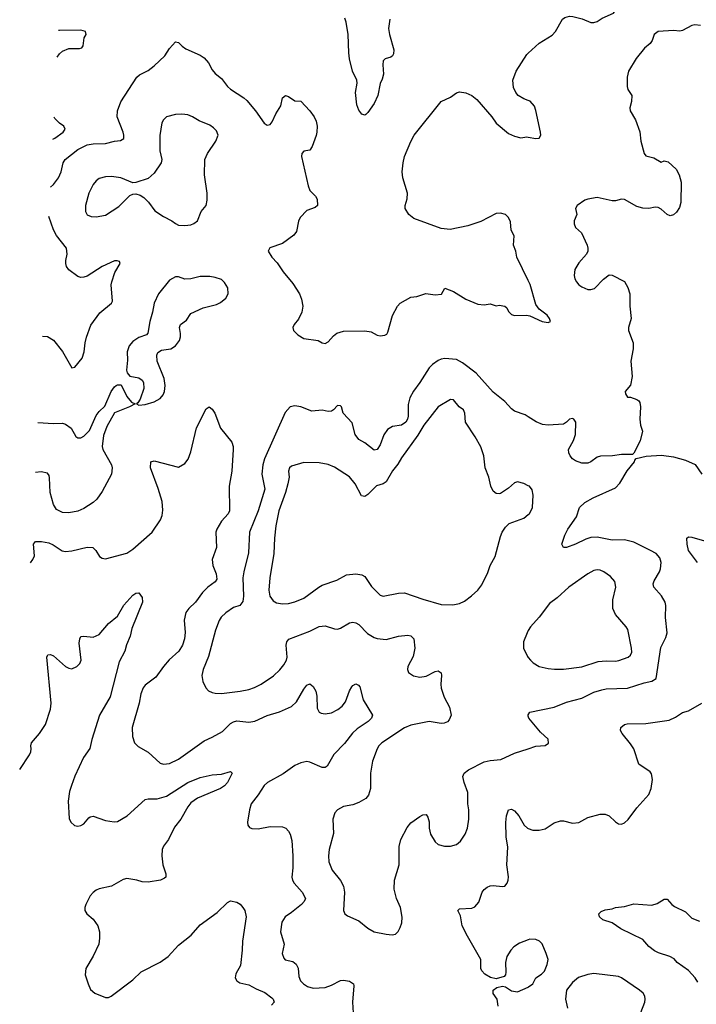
# Model space of a CAD drawing. Header units: inches. Extents: x 1834610 to 2027685, y 642842 to 774116.
# Tile 104 of 256: x 1836669 to 1841100, y 692276 to 698727. Entities that reach past the tile are written whole.
import ezdxf

# ---------------------------------------------------------------- set-up
doc = ezdxf.new("R2010")
doc.units = ezdxf.units.IN
doc.header["$MEASUREMENT"] = 0
doc.layers.add('B8639', color=7, linetype='Continuous')
doc.layers.add('B8649', color=7, linetype='Continuous')

msp = doc.modelspace()

# ---------------------------------------------------------------- linework, layer by layer
at = {"layer": 'B8639', "color": 5}
for points, elevation in [([(1839093, 698730), (1839084.9, 698670), (1839090.5, 698630), (1839119.1, 698530), (1839116.3, 698503.7), (1839110.7, 698489.3), (1839099.1, 698480.9), (1839062, 698470), (1839050, 698458), (1839046.8, 698430), (1839050.8, 698370), (1839043.5, 698336.5), (1839030.7, 698309.3), (1839014, 698230), (1838990, 698178), (1838950, 698118), (1838935.3, 698104.7), (1838930, 698102), (1838910, 698108), (1838890, 698134), (1838876.2, 698170), (1838867.6, 698250), (1838878.7, 698310), (1838876.3, 698330), (1838848.3, 698390), (1838829.8, 698469.8), (1838824.1, 698510), (1838820.9, 698630), (1838807.4, 698710), (1838797.7, 698737.7)], 520), ([(1836914.7, 698480.5), (1836930, 698503.1), (1836950, 698520.9), (1836990, 698538.2), (1837061.1, 698538.9), (1837076.7, 698543.3), (1837084.1, 698555.9), (1837091.8, 698608.2), (1837104, 698630), (1837101, 698650), (1837070, 698658.9), (1836930, 698655.2), (1836923.9, 698655.6)], 520), ([(1836869.9, 697628.8), (1836890, 697646.3), (1836922, 697690), (1836940.7, 697730), (1836953.6, 697790), (1836966.9, 697810), (1837050, 697876.5), (1837110, 697907.7), (1837150, 697914.5), (1837230, 697916.4), (1837290, 697930.8), (1837330, 697934.3), (1837350, 697949.4), (1837351.5, 697970), (1837346, 697990), (1837307.6, 698090), (1837310.3, 698130), (1837332.4, 698187.6), (1837435.8, 698350), (1837453.5, 698366.5), (1837510, 698394.7), (1837550, 698424.7), (1837619.1, 698490), (1837650, 698539), (1837690, 698582), (1837710, 698578), (1837732.5, 698552.5), (1837756.6, 698536.6), (1837850, 698494), (1837877.2, 698477.3), (1837904.6, 698444.6), (1837930, 698399.3), (1837950, 698375.1), (1837990, 698342), (1838029.6, 698290), (1838050, 698271.6), (1838135.8, 698215.8), (1838157, 698197), (1838213, 698130), (1838270, 698049.4), (1838290, 698035.1), (1838310, 698039.3), (1838322.9, 698057.1), (1838347, 698110), (1838378.7, 698161.3), (1838390, 698215.3), (1838410, 698229.2), (1838430, 698224), (1838470, 698195.3), (1838510, 698193.2), (1838570, 698129.3), (1838597, 698090), (1838610, 698062), (1838618, 698030), (1838615.1, 697990), (1838611.5, 697968.5), (1838584.8, 697895.2), (1838570, 697871), (1838530, 697866), (1838517.2, 697850), (1838514.5, 697830), (1838557.7, 697637.7), (1838568.3, 697608.3), (1838605.2, 697570), (1838617, 697550), (1838619.3, 697510), (1838604.1, 697495.9), (1838550, 697476.3), (1838505.2, 697430), (1838494, 697406), (1838480.8, 697339.2), (1838464.2, 697315.8), (1838390, 697260.4), (1838307, 697233), (1838297.2, 697210), (1838319.3, 697170), (1838354.9, 697134.9), (1838393.9, 697073.9), (1838458, 696998), (1838500.9, 696930), (1838515.3, 696895.3), (1838523.7, 696850), (1838516.2, 696810), (1838495.3, 696764.7), (1838466, 696730), (1838457.2, 696710), (1838461.2, 696690), (1838490, 696661.2), (1838530, 696638), (1838624.5, 696624.5), (1838650, 696609.3), (1838670, 696605.2), (1838690, 696617.2), (1838723.4, 696656.6), (1838746.2, 696673.8), (1838790, 696686), (1838930, 696689.4), (1838970, 696680.9), (1839010, 696659.5), (1839030, 696655.1), (1839060.7, 696659.3), (1839072.8, 696667.2), (1839079.5, 696680.5), (1839111.5, 696788.5), (1839144, 696850), (1839161, 696870), (1839230, 696908.7), (1839270, 696914), (1839328, 696932), (1839390, 696925.1), (1839430.4, 696929.6), (1839452.7, 696967.3), (1839510, 696946.6), (1839590, 696895.6), (1839670, 696863.7), (1839710, 696859.3), (1839750, 696865.2), (1839790, 696853.2), (1839810, 696856), (1839846, 696850), (1839858.6, 696838.6), (1839870, 696815.3), (1839890, 696795.3), (1839910, 696789.2), (1839990, 696791.6), (1840000, 696789.3)], 540), ([(1840000, 698196.6), (1839970, 698208.2), (1839934, 698230), (1839918, 698250), (1839903.4, 698283.4), (1839899.3, 698330), (1839920.7, 698390), (1839990, 698498), (1840000, 698507.2)], 540), ([(1840000, 697017.5), (1839925.5, 697170), (1839919.1, 697210), (1839902.8, 697250), (1839906.8, 697310), (1839888.4, 697348.4), (1839882.8, 697402.8), (1839870.3, 697430.3), (1839850, 697450.8), (1839818.5, 697458.5), (1839790, 697456.3), (1839690, 697404), (1839603.9, 697376.1), (1839487.3, 697352.7), (1839430, 697359.5), (1839250, 697423.7), (1839217.1, 697450), (1839193, 697490), (1839192.7, 697510), (1839206.1, 697553.9), (1839208.9, 697590), (1839178.6, 697690), (1839173.4, 697730), (1839179.6, 697790), (1839189.1, 697830), (1839230.2, 697929.8), (1839253.4, 697970), (1839429.1, 698190.9), (1839490, 698218.4), (1839530, 698247.3), (1839550, 698253.3), (1839590, 698247.3), (1839630, 698229.6), (1839662.8, 698202.8), (1839762, 698090), (1839790, 698049.3), (1839870, 697981.2), (1839910, 697962.7), (1839950, 697953.2), (1839990, 697959.3), (1840000, 697957.7)], 540), ([(1836886.4, 697943.1), (1836899.5, 697950), (1836953.4, 697990), (1836966.4, 698010), (1836957.1, 698030), (1836929.3, 698049.3), (1836899.3, 698079.3), (1836894, 698087.5)], 520), ([(1836818.5, 696652.6), (1836850, 696651.5), (1836890, 696627.6), (1836950, 696553.3), (1837010, 696445.2), (1837030, 696449.3), (1837077, 696510), (1837091.7, 696550), (1837097.4, 696610), (1837106.9, 696646.9), (1837135.6, 696724.4), (1837194.4, 696805.6), (1837270.4, 696870), (1837276.5, 696883.5), (1837268.9, 696988.9), (1837271.6, 697010), (1837292.8, 697070), (1837327.7, 697130), (1837322.8, 697142.8), (1837308, 697148), (1837290, 697146.7), (1837210, 697109.1), (1837110, 697046.3), (1837090, 697038.9), (1837070, 697038), (1837050, 697045.3), (1836990, 697087.2), (1836975.6, 697110), (1836970.3, 697130), (1836970.3, 697150), (1836979.6, 697190), (1836974.6, 697230), (1836910, 697313.7), (1836890.2, 697350.2), (1836859.8, 697437.3)], 540), ([(1840000, 696125.4), (1839979.1, 696139.1), (1839910, 696162.7), (1839890, 696177.2), (1839845.6, 696225.6), (1839770, 696287.3), (1839659.1, 696410), (1839570, 696479.8), (1839530, 696499.8), (1839453.3, 696506.7), (1839430, 696503.5), (1839410, 696494.3), (1839372.1, 696467.9), (1839350, 696445.6), (1839290.3, 696350), (1839247.5, 696292.5), (1839224.5, 696250), (1839213.6, 696206.4), (1839213.3, 696130), (1839209.4, 696110), (1839198.7, 696090), (1839170, 696069.9), (1839110, 696062.4), (1839078.2, 696041.8), (1839053.2, 696006.8), (1839030, 695940.7), (1839010, 695911.6), (1838990, 695905.6), (1838930, 695954.7), (1838890, 695976.2), (1838867.1, 696010), (1838845.7, 696085.7), (1838787.3, 696150), (1838776.9, 696190), (1838770, 696197.4), (1838750, 696198.3), (1838724.9, 696170), (1838710, 696162), (1838690, 696159.7), (1838650, 696169.7), (1838582.7, 696162.7), (1838510, 696189.5), (1838470, 696197), (1838441, 696190), (1838406.6, 696153.4), (1838272.1, 695850), (1838262, 695810), (1838254.7, 695750), (1838273.5, 695650), (1838230.9, 695510), (1838174, 695370), (1838167.1, 695232.9), (1838136.9, 695110), (1838131.1, 695070), (1838134.6, 694950), (1838130, 694916), (1838110.2, 694889.8), (1838070, 694875.3), (1838018.7, 694841.3), (1837987.7, 694812.3), (1837974.3, 694790), (1837952.3, 694727.7), (1837905.1, 694554.9), (1837870.3, 694470), (1837862.8, 694430), (1837868.9, 694390), (1837887.2, 694350), (1837906.4, 694330), (1837930, 694318), (1837950, 694314.3), (1837990, 694312.7), (1838112.5, 694327.5), (1838170, 694339.1), (1838207.5, 694352.5), (1838250, 694373.8), (1838331.3, 694428.7), (1838373.4, 694466.6), (1838399.7, 694500.3), (1838415.6, 694530), (1838420.3, 694550), (1838415, 694630), (1838418.2, 694650), (1838431.4, 694668.6), (1838570, 694720.9), (1838630.4, 694750.4), (1838670, 694755.8), (1838730, 694736.4), (1838750, 694734.9), (1838770, 694740.4), (1838830, 694774.6), (1838850, 694778.9), (1838870, 694776), (1838890, 694765.3), (1838946.6, 694706.6), (1838990, 694679.3), (1839010, 694672.2), (1839070, 694666.3), (1839150, 694688), (1839210, 694693.6), (1839230.2, 694690.2), (1839250.3, 694670), (1839257.4, 694610), (1839245.9, 694554.1), (1839210.6, 694490), (1839208.2, 694470), (1839214.8, 694450), (1839247.3, 694427.3), (1839290, 694418.4), (1839330, 694426.7), (1839390, 694457.1), (1839410, 694462), (1839428.2, 694448.2), (1839431.7, 694430), (1839427.3, 694372.7), (1839430, 694346.8), (1839450, 694288), (1839483, 694223), (1839494.4, 694170), (1839480.7, 694139.3), (1839470, 694127), (1839450, 694117), (1839430, 694115.6), (1839350, 694129.7), (1839230, 694105), (1839190, 694087), (1839041.3, 693990), (1839021.7, 693970), (1839010.3, 693950), (1838979.6, 693870), (1838967.4, 693790), (1838966.7, 693690), (1838953.9, 693646.1), (1838935.5, 693624.5), (1838890, 693599.1), (1838850, 693582.6), (1838790, 693571.1), (1838750.6, 693550), (1838732.7, 693530), (1838720.3, 693490), (1838724.2, 693395.8), (1838696, 693290), (1838691.7, 693250), (1838694.6, 693210), (1838714.7, 693154.7), (1838770, 693088.4), (1838790.3, 693050), (1838795.8, 693010), (1838788.9, 692890), (1838797.6, 692870), (1838814.9, 692854.9), (1838890, 692822.2), (1838950, 692775.2), (1838990, 692750.3), (1839070, 692734.9), (1839109.3, 692730.7), (1839130, 692734.8), (1839147.6, 692752.4), (1839161.3, 692778.7), (1839171.5, 692810), (1839173.1, 692846.9), (1839162.6, 692910), (1839136.4, 692970), (1839121.4, 693030), (1839124.5, 693090), (1839154.7, 693190), (1839155.1, 693310), (1839164.9, 693355.1), (1839205.9, 693434.1), (1839230, 693464.9), (1839290, 693507.3), (1839310, 693517.3), (1839330, 693518.8), (1839342.5, 693502.5), (1839350, 693472), (1839351.5, 693430), (1839360.3, 693390), (1839390, 693340.4), (1839410, 693322.4), (1839451.8, 693311.8), (1839490, 693311.7), (1839530, 693324.2), (1839555.8, 693344.2), (1839587.1, 693390), (1839601.7, 693430), (1839611, 693490), (1839609.7, 693550), (1839603.5, 693590), (1839603.3, 693663.3), (1839579.7, 693730), (1839571.6, 693768.4), (1839580.7, 693790), (1839608, 693812), (1839710, 693864.2), (1839750, 693873.4), (1839820.7, 693879.3), (1839910, 693921.1), (1840000, 693950.8)], 560), ([(1836788.7, 696088.6), (1836890, 696081.3), (1836950, 696083.1), (1836970, 696077.7), (1837005.7, 696050), (1837037.1, 695997.1), (1837050, 695987.3), (1837070, 695986.6), (1837090, 695997.2), (1837125.5, 696034.5), (1837170, 696132.7), (1837190, 696159.3), (1837226, 696194), (1837268.4, 696290), (1837290, 696322), (1837300.7, 696330), (1837310, 696335.1), (1837333.6, 696333.6), (1837370, 696259), (1837401.2, 696221.2), (1837426, 696210), (1837388, 696190), (1837289.5, 696150.5), (1837239.1, 696060.9), (1837216.9, 696003.1), (1837208.2, 695930), (1837213, 695910), (1837271.1, 695810), (1837275.1, 695790), (1837269.7, 695750), (1837210, 695635.8), (1837174.1, 695585.9), (1837150, 695562.7), (1837090, 695523.9), (1837050, 695507.3), (1836990, 695496.9), (1836950, 695499), (1836910, 695517.6), (1836891.1, 695551.1), (1836868.6, 695628.6), (1836865.1, 695725.1), (1836860.9, 695740.9), (1836850, 695754.9), (1836810, 695763.7), (1836771.4, 695759.6)], 560), ([(1840000, 695673.5), (1839970, 695688.3), (1839930, 695698.3), (1839910, 695693.3), (1839870, 695657.6), (1839817.7, 695622.3), (1839810, 695619.6), (1839790, 695623.6), (1839770, 695638.4), (1839754, 695670), (1839742, 695730), (1839717.1, 695790), (1839708.3, 695870), (1839689.3, 695929.3), (1839653, 695993), (1839589.3, 696089.3), (1839583.7, 696150), (1839574.5, 696170), (1839547.8, 696190), (1839510, 696236), (1839490, 696239.5), (1839409.3, 696190.7), (1839316.2, 696070), (1839276.1, 696003.9), (1839170, 695857.3), (1839145, 695815), (1839110, 695771.1), (1839070, 695699.6), (1839050, 695685.1), (1839006.5, 695673.5), (1838950, 695615.6), (1838930, 695603.1), (1838907.4, 695607.4), (1838866.2, 695686.2), (1838830, 695732.3), (1838730, 695794.3), (1838690, 695812.8), (1838630, 695822.6), (1838530, 695826), (1838450, 695801.4), (1838436.5, 695790), (1838428.7, 695770), (1838433.2, 695730), (1838425.2, 695685.2), (1838410.1, 695630), (1838365.3, 695510), (1838346.3, 695410), (1838337, 695330), (1838332.5, 695230), (1838306.8, 695070), (1838300.2, 694990), (1838306.3, 694950), (1838330, 694920.3), (1838350, 694907.4), (1838390, 694899.6), (1838430, 694903.1), (1838470, 694914), (1838530, 694936.5), (1838628.2, 695010), (1838650, 695021.1), (1838744.9, 695055.1), (1838810, 695089), (1838870, 695096.9), (1838909.3, 695089.3), (1838930, 695078), (1838973.1, 695013.1), (1839030, 694957), (1839050, 694950.3), (1839150, 694970.3), (1839190, 694971.4), (1839309.4, 694929.4), (1839430, 694895.6), (1839505.8, 694894.2), (1839550, 694901.6), (1839582, 694918), (1839628.6, 694951.4), (1839669.8, 694990.2), (1839695.6, 695024.4), (1839734.1, 695105.9), (1839750, 695150.7), (1839782.4, 695210), (1839818, 695342), (1839829.8, 695370.2), (1839850, 695402.4), (1839874.1, 695425.9), (1839970, 695460.7), (1840000, 695484.4)], 580), ([(1836740.3, 695169.5), (1836756, 695190), (1836766.3, 695213.7), (1836759.5, 695290), (1836771.9, 695308.1), (1836811.3, 695308.7), (1836859.1, 695299.1), (1836887.2, 695287.2), (1836946.6, 695246.6), (1836970, 695242), (1837010, 695246.7), (1837110, 695270.4), (1837148.1, 695268.1), (1837168.5, 695248.5), (1837190.8, 695210), (1837210, 695198), (1837230, 695194.9), (1837370, 695231.7), (1837410, 695258.9), (1837535.6, 695370), (1837590.4, 695449.6), (1837601.3, 695478.7), (1837606, 695514), (1837601.2, 695570), (1837575.9, 695655.9), (1837525.1, 695790), (1837527.3, 695830), (1837550, 695837.6), (1837710, 695796), (1837750, 695818.8), (1837772.7, 695847.3), (1837790, 695896), (1837827.3, 696052.7), (1837890, 696178), (1837910, 696191), (1837930, 696176), (1837946.8, 696150), (1837984, 696050), (1838058, 695958), (1838066.4, 695930), (1838067, 695910), (1838058.9, 695770), (1838041.7, 695670), (1838042.6, 695510), (1838033.7, 695490), (1837990, 695440.7), (1837959.6, 695390), (1837953.1, 695370), (1837958.3, 695270), (1837930.2, 695190), (1837932.8, 695150), (1837955.9, 695095.9), (1837959, 695061), (1837950, 695043), (1837900.3, 695010), (1837865.3, 694974.7), (1837819.5, 694910), (1837777.6, 694870), (1837757.8, 694842.2), (1837746.1, 694793.9), (1837753, 694713), (1837749.3, 694670.7), (1837734.9, 694630), (1837710.3, 694590), (1837647.3, 694532.7), (1837610.4, 694490), (1837561.6, 694418.4), (1837490, 694367.6), (1837477.4, 694350), (1837462, 694310), (1837450.3, 694250), (1837404.9, 694090), (1837407, 694030), (1837421.6, 693990), (1837445.4, 693965.4), (1837510, 693928.5), (1837590, 693857), (1837610, 693848.9), (1837650, 693853.8), (1837710, 693882.4), (1837876.8, 694003.2), (1837930, 694025.5), (1837996.4, 694063.6), (1838050, 694114.9), (1838070, 694127.4), (1838090, 694132.4), (1838170, 694125.2), (1838210, 694131.5), (1838290, 694167.9), (1838370, 694191.5), (1838450, 694226.5), (1838482.5, 694257.5), (1838530, 694340.4), (1838550, 694366), (1838570, 694375.5), (1838590, 694358), (1838607.9, 694327.9), (1838614.7, 694294.7), (1838616.8, 694216.8), (1838630, 694190.4), (1838643.1, 694183.1), (1838670, 694178.2), (1838710, 694186.5), (1838751.7, 694208.3), (1838781.1, 694230), (1838802.9, 694257.1), (1838830, 694330.7), (1838844.1, 694355.9), (1838850, 694364.9), (1838870, 694376.3), (1838887.9, 694367.9), (1838895.8, 694355.8), (1838918.9, 694270), (1838979.3, 694170), (1838972.2, 694150), (1838952.2, 694130), (1838879.8, 694080.2), (1838848.2, 694051.8), (1838796.1, 693983.9), (1838727.1, 693912.9), (1838683.4, 693836.6), (1838670, 693827.8), (1838650, 693826.6), (1838570, 693862.6), (1838550, 693867.1), (1838510, 693858.7), (1838470, 693840.9), (1838393.8, 693786.2), (1838292.7, 693730), (1838270.3, 693710), (1838231.8, 693648.2), (1838185.7, 693590), (1838173.7, 693550), (1838160.7, 693470), (1838162.8, 693450), (1838174, 693434), (1838190, 693427.3), (1838230, 693424.9), (1838310, 693442), (1838390, 693439.5), (1838411.3, 693431.3), (1838430.2, 693410.2), (1838440.3, 693390), (1838450.3, 693350), (1838458.5, 693250), (1838458, 693170), (1838451.5, 693110), (1838455.6, 693090), (1838467.4, 693070), (1838519.6, 693010), (1838540.3, 692970), (1838532.2, 692950), (1838513.7, 692930), (1838450, 692877.4), (1838408, 692850), (1838385.7, 692814.3), (1838376.5, 692750), (1838400.3, 692670), (1838388.9, 692610), (1838398.5, 692578.5), (1838407.6, 692567.6), (1838456.7, 692556.7), (1838479.7, 692539.7), (1838492.4, 692512.4), (1838497.7, 692457.8), (1838508.5, 692430), (1838527.7, 692410), (1838553, 692393), (1838590, 692382.6), (1838670, 692387.4), (1838710, 692401.7), (1838770, 692431.6), (1838790, 692434.6), (1838830, 692428), (1838855.5, 692410), (1838857.6, 692397.6), (1838847.6, 692290), (1838855.4, 692184.6)], 540), ([(1836669, 693814.1), (1836734, 693910), (1836742, 693930), (1836744.7, 693950), (1836741.3, 693970), (1836746, 693990), (1836798.9, 694050), (1836838.3, 694110), (1836869.8, 694210), (1836876, 694250), (1836847.3, 694550), (1836850, 694562), (1836853.6, 694566.4), (1836870, 694567.7), (1836890, 694559.5), (1836970, 694490.4), (1836990, 694478.4), (1837010, 694474.9), (1837042.7, 694490), (1837062, 694510), (1837071.3, 694530), (1837058.7, 694641.3), (1837062, 694670), (1837070, 694686), (1837090, 694687.7), (1837150, 694680.5), (1837190, 694699.1), (1837249.8, 694770.2), (1837310, 694818.4), (1837350, 694890.3), (1837410, 694956.3), (1837430, 694970.8), (1837450, 694972), (1837470, 694942), (1837472.7, 694910), (1837402.6, 694737.4), (1837392.8, 694687.2), (1837368.8, 694631.2), (1837357.6, 694590), (1837320.7, 694519.3), (1837260.7, 694290), (1837191.3, 694170), (1837141.8, 694010), (1837128.3, 693951.7), (1837087.7, 693892.3), (1837030.3, 693770), (1837007.4, 693710), (1836996, 693670), (1836987.3, 693607.3), (1836994, 693494), (1837003, 693470), (1837027.5, 693447.5), (1837050, 693443.1), (1837070, 693446.7), (1837090, 693458.7), (1837121.6, 693498.4), (1837130, 693504.9), (1837150, 693508.8), (1837230, 693479.6), (1837287.7, 693472.3), (1837310, 693474), (1837373.3, 693510), (1837490, 693617), (1837510, 693622), (1837570, 693621.5), (1837630, 693640.2), (1837769.6, 693730), (1837850, 693761.7), (1837930, 693780.4), (1837990, 693784), (1838050, 693801), (1838061, 693790), (1838030.4, 693730), (1838010, 693707.6), (1837984, 693690), (1837833.6, 693626.4), (1837790, 693595.1), (1837770.2, 693570), (1837723.2, 693490), (1837683.6, 693436.4), (1837643.5, 693356.5), (1837610, 693311.6), (1837602, 693290), (1837600.3, 693250), (1837606, 693190), (1837626.4, 693130), (1837625.5, 693110), (1837618, 693102), (1837591.5, 693088.5), (1837510, 693076.3), (1837470, 693078.7), (1837435.3, 693090), (1837370, 693101.1), (1837346, 693094), (1837270, 693049.6), (1837190, 693032.6), (1837170, 693023.5), (1837150, 693009.6), (1837130, 692986), (1837102, 692930), (1837096, 692910), (1837096.4, 692890), (1837108.2, 692870), (1837150, 692833), (1837181.7, 692790), (1837191.5, 692750), (1837191.6, 692710), (1837187.2, 692670), (1837149.1, 692590.9), (1837103, 692510), (1837097.1, 692470), (1837116.4, 692410), (1837133.5, 692373.5), (1837161, 692350), (1837230, 692320.7), (1837250, 692320.7), (1837268.7, 692330), (1837410, 692435.8), (1837463.6, 692490), (1837590, 692553.4), (1837640.5, 692590), (1837710, 692664), (1837791.6, 692730), (1837850, 692797.1), (1837961.8, 692878.2), (1838030, 692944.2), (1838050, 692955.2), (1838090, 692946.5), (1838112.2, 692932.2), (1838131, 692910), (1838143.2, 692890), (1838152.2, 692850), (1838127.4, 692690), (1838127, 692630), (1838115.3, 692530), (1838084.1, 692475.9), (1838081.1, 692450), (1838090.3, 692430), (1838110, 692416.5), (1838170, 692404.9), (1838217.8, 692377.8), (1838274.1, 692354.1), (1838319.4, 692319.4), (1838328.2, 692310), (1838335.8, 692290), (1838317.1, 692270)], 520), ([(1840000, 694725.3), (1839991.5, 694710), (1839968.8, 694650), (1839968.9, 694608.9), (1839995.6, 694555.6), (1840000, 694549.2)], 580), ([(1840000, 694163.8), (1839998, 694170), (1840000, 694173.6)], 560), ([(1840000, 692698.3), (1839943, 692677), (1839906.2, 692653.8), (1839884.6, 692630), (1839858.9, 692590), (1839850.3, 692550.3), (1839853.7, 692486.3), (1839850.9, 692469.1), (1839842, 692458), (1839790, 692442.7), (1839751.8, 692451.8), (1839714.8, 692474.8), (1839695.1, 692495.1), (1839689.3, 692510), (1839689.5, 692570), (1839601.6, 692721.6), (1839567.8, 692790), (1839556.1, 692856.1), (1839539, 692890), (1839550, 692901), (1839630, 692905.5), (1839650, 692914.8), (1839674.9, 692945.1), (1839697, 693010), (1839711.3, 693028.7), (1839730, 693043), (1839750, 693053), (1839770, 693055.5), (1839830, 693047.3), (1839846, 693050), (1839861.2, 693070), (1839869, 693090), (1839869.3, 693110.7), (1839858.7, 693190), (1839864.9, 693304.9), (1839854.3, 693374.3), (1839852.5, 693467.5), (1839857.4, 693510), (1839869.6, 693550), (1839890, 693555.5), (1839910, 693543.8), (1839937, 693510), (1839972.4, 693450), (1839994, 693430), (1840000, 693427.8)], 540), ([(1839803.1, 692263.1), (1839795.3, 692310), (1839770, 692346), (1839769, 692370), (1839794.6, 692385.4), (1839830, 692396), (1839850.9, 692390.9), (1839890, 692364.7), (1839930, 692357.3), (1840000, 692389.1)], 540)]:
    msp.add_lwpolyline(points, dxfattribs=dict(at, elevation=elevation))
at = {"layer": 'B8639', "color": 5, "elevation": 560}
for points in [[(1837730, 698108), (1837690, 698106), (1837630, 698089.4), (1837610.3, 698069.7), (1837600.4, 698050), (1837587.3, 697967.3), (1837587.3, 697867.3), (1837599.3, 697810), (1837596.4, 697790), (1837550, 697720.7), (1837510, 697687), (1837430, 697659.3), (1837410, 697658), (1837331, 697691), (1837270, 697700.5), (1837230, 697698.3), (1837190, 697686), (1837170, 697671.5), (1837150, 697647), (1837121.1, 697590), (1837099.5, 697510), (1837099.3, 697470), (1837110, 697447.7), (1837136.7, 697436.7), (1837170, 697434.9), (1837230, 697446.4), (1837317.5, 697502.5), (1837390, 697574.8), (1837410, 697584), (1837430, 697586.8), (1837457.5, 697577.5), (1837481.7, 697561.7), (1837511.5, 697531.5), (1837553.9, 697473.9), (1837610, 697438.4), (1837666, 697410), (1837690, 697390.8), (1837710, 697381), (1837750, 697378.8), (1837790, 697383), (1837810, 697390.6), (1837832.7, 697410), (1837858, 697470), (1837889.6, 697510.4), (1837895.9, 697544.1), (1837896.2, 697590), (1837879.6, 697710), (1837881.6, 697810), (1837898.4, 697850), (1837953.2, 697930), (1837969, 697970), (1837958.6, 697998.6), (1837938.9, 698018.9), (1837914.9, 698034.9), (1837844.2, 698064.2), (1837801.2, 698090), (1837770, 698102.4)], [(1837915.2, 697044.8), (1837850, 697043.7), (1837790, 697029.6), (1837750, 697027.3), (1837710, 697041.2), (1837690, 697042.7), (1837650, 697019.3), (1837578.4, 696930), (1837548.8, 696870), (1837539.5, 696810), (1837520.3, 696750), (1837507.9, 696672.1), (1837498.5, 696661.5), (1837450, 696644.5), (1837410, 696618.4), (1837386.4, 696590), (1837372.7, 696550), (1837375.6, 696495.6), (1837368.9, 696430), (1837372.5, 696412.5), (1837390, 696390.8), (1837450, 696380.7), (1837470, 696366), (1837479.1, 696350), (1837482, 696310), (1837458.8, 696241.2), (1837443.6, 696216.4), (1837434, 696210), (1837450, 696202), (1837490, 696206), (1837550, 696223), (1837590, 696246), (1837609.5, 696270), (1837618, 696290), (1837621.3, 696330), (1837615.2, 696375.2), (1837569.3, 696490.7), (1837566, 696530), (1837572.7, 696547.3), (1837598, 696562), (1837659, 696570), (1837690, 696590.6), (1837714.6, 696625.4), (1837721.6, 696650), (1837722.9, 696670), (1837716, 696710), (1837721.2, 696730), (1837761.5, 696758.5), (1837790, 696802), (1837870, 696838), (1837958.7, 696861.3), (1837985.1, 696874.9), (1838018.4, 696901.6), (1838035.1, 696930), (1838031.8, 696970), (1838010, 697006), (1837990, 697024.5), (1837950, 697038.7)]]:
    msp.add_lwpolyline(points, close=True, dxfattribs=at)
at = {"layer": 'B8649', "color": 5}
for points, elevation in [([(1840000, 698507.2), (1840070, 698572), (1840155.3, 698624.8), (1840178, 698650), (1840224.9, 698730), (1840238.4, 698741.6), (1840270, 698749.6), (1840292.5, 698747.5), (1840352.1, 698732.1), (1840410, 698709.3), (1840430, 698709.3), (1840450, 698715.1), (1840483, 698737), (1840558, 698770), (1840571, 698790), (1840510, 698846.8), (1840430, 698864.4), (1840390, 698881.6), (1840330.2, 698930.2), (1840230, 698947.7), (1840150, 698987.6), (1840070, 698994.9), (1840011.5, 699011.5), (1840000, 699018.6)], 540), ([(1841128.4, 698688.4), (1841090, 698692.4), (1841070, 698688.2), (1841010, 698655.6), (1840992.1, 698652.1), (1840950, 698655.1), (1840850, 698648.7), (1840823.5, 698630), (1840810.1, 698589.9), (1840797.8, 698570), (1840760.5, 698539.5), (1840706.6, 698473.4), (1840657.1, 698390), (1840648, 698350), (1840647.3, 698290), (1840651.3, 698270), (1840678, 698230), (1840676, 698190), (1840665.5, 698150), (1840666.4, 698130), (1840702, 698070), (1840730, 697991.3), (1840737.4, 697930), (1840759.3, 697850), (1840770, 697834), (1840821.4, 697821.4), (1840870, 697794), (1840890, 697802), (1840915.3, 697795.3), (1840968.3, 697748.3), (1840987.7, 697710), (1841001.4, 697661.4), (1840998.4, 697530), (1840990, 697495.3), (1840970, 697465.2), (1840950, 697449), (1840930, 697441.2), (1840908.7, 697450), (1840870, 697485.2), (1840850, 697496), (1840830, 697499.3), (1840790, 697489.3), (1840750, 697492.3), (1840710, 697503.7), (1840630, 697549.8), (1840610, 697550.8), (1840570, 697539.1), (1840550, 697540.4), (1840450, 697562.9), (1840390, 697551.8), (1840370, 697543.7), (1840320.7, 697510), (1840308.4, 697490), (1840317.1, 697450), (1840301.1, 697410), (1840299.6, 697390), (1840310, 697366), (1840348.2, 697330), (1840385.5, 697250), (1840390.6, 697229.4), (1840390.7, 697210), (1840380.7, 697190), (1840330, 697133.2), (1840305.5, 697090), (1840300.5, 697050), (1840304, 697030), (1840314.8, 697010), (1840331, 696990), (1840350, 696977.3), (1840390, 696958.8), (1840410, 696958.8), (1840434.2, 696965.8), (1840493.4, 697026.6), (1840530, 697054.8), (1840550, 697053.4), (1840630, 697010.8), (1840652.3, 696972.3), (1840665.7, 696930), (1840664, 696850), (1840672.8, 696770), (1840656.5, 696710), (1840656.5, 696690), (1840687.7, 696610), (1840687.3, 696570), (1840670.7, 696490), (1840679.3, 696390), (1840668.3, 696331.7), (1840634.9, 696290), (1840635.9, 696275.9), (1840650, 696254.8), (1840670, 696253.4), (1840710, 696239.1), (1840722.8, 696230), (1840730, 696218), (1840734, 696190), (1840730.5, 696109.5), (1840734.9, 696070), (1840747.3, 696030), (1840732.5, 695967.5), (1840692, 695888), (1840682, 695878), (1840610, 695878), (1840550.5, 695869.5), (1840472.8, 695867.2), (1840450, 695861.2), (1840410, 695829.2), (1840390, 695821.2), (1840350, 695820.9), (1840310, 695836), (1840289.2, 695850), (1840273.2, 695870), (1840265.2, 695890), (1840264, 695910), (1840296, 695970), (1840309.3, 696010), (1840312.3, 696090), (1840298, 696110), (1840290, 696114), (1840270, 696108.7), (1840250.6, 696089.4), (1840230, 696077.2), (1840130, 696069.5), (1840093.8, 696073.8), (1840051.5, 696091.5), (1840000, 696125.4)], 560), ([(1840000, 697957.7), (1840050, 697949.3), (1840072, 697950), (1840081, 697970), (1840078.8, 697990), (1840050, 698132), (1840039.9, 698159.9), (1840012, 698192), (1840000, 698196.6)], 540), ([(1840000, 696789.3), (1840010, 696787), (1840090, 696749.4), (1840130, 696742.7), (1840144.7, 696750), (1840138.8, 696770), (1840122.8, 696790), (1840070.2, 696830.2), (1840050, 696860.7), (1840012.3, 696992.3), (1840000, 697017.5)], 540), ([(1840000, 694173.6), (1840009, 694190), (1840170, 694222.3), (1840250, 694255.6), (1840350, 694282.3), (1840430, 694320.9), (1840482.5, 694337.5), (1840510, 694342.2), (1840650, 694347.9), (1840758.3, 694381.7), (1840810, 694393.2), (1840838.2, 694410), (1840867.2, 694612.8), (1840901, 694679), (1840909.6, 694710), (1840898.3, 694810), (1840901.1, 694890), (1840896.9, 694910), (1840873, 694953), (1840822.9, 695010), (1840818.4, 695030), (1840823.6, 695050), (1840859.7, 695110), (1840866.6, 695130), (1840869.6, 695170), (1840862.3, 695202.3), (1840838.4, 695230), (1840800.7, 695250), (1840690, 695304.1), (1840630, 695319.4), (1840550, 695318), (1840450, 695336.7), (1840410, 695335.4), (1840375.7, 695324.3), (1840310, 695291.1), (1840250, 695269.6), (1840229.5, 695269.5), (1840219.3, 695290), (1840239.6, 695350), (1840259.6, 695390), (1840316, 695470), (1840336, 695530), (1840370, 695564), (1840425.6, 695594.4), (1840570, 695659.1), (1840599.3, 695690), (1840647.9, 695772.1), (1840695.3, 695830), (1840698, 695842), (1840707.3, 695852.7), (1840772.7, 695867.3), (1840872.8, 695872.8), (1840950, 695862), (1841030, 695842), (1841091.7, 695811.7), (1841136.3, 695750)], 560), ([(1840000, 695484.4), (1840007.1, 695490), (1840026.4, 695530), (1840032.7, 695612.7), (1840026.1, 695646.1), (1840007, 695670), (1840000, 695673.5)], 580), ([(1841109, 695170), (1841048.9, 695250), (1841039.7, 695290), (1841039, 695330), (1841050, 695338.8), (1841070, 695336.3), (1841184.2, 695304.2)], 540), ([(1840000, 694549.2), (1840013.4, 694530), (1840032.8, 694512.8), (1840070.2, 694490.2), (1840130, 694475.6), (1840171.5, 694471.5), (1840230, 694472.2), (1840350, 694486.5), (1840458.2, 694521.8), (1840510, 694527.2), (1840570, 694524), (1840592.2, 694527.8), (1840653.2, 694550), (1840670, 694564), (1840677.4, 694582.6), (1840676.3, 694610), (1840651.3, 694731.3), (1840640.9, 694750), (1840570, 694829.6), (1840553.6, 694870), (1840554.5, 694925.5), (1840573.3, 695010), (1840566.4, 695046.4), (1840538.7, 695078.7), (1840494.5, 695110), (1840470, 695120.4), (1840450, 695123.1), (1840430, 695119.1), (1840390, 695096.9), (1840265.7, 695010), (1840190, 694939.7), (1840138.9, 694901.1), (1840070, 694813), (1840013.8, 694750), (1840000, 694725.3)], 580), ([(1840000, 693427.8), (1840030, 693417), (1840070, 693417.6), (1840110, 693426.7), (1840170, 693466), (1840210, 693478.4), (1840230, 693478.4), (1840290, 693462.4), (1840330, 693468.2), (1840390, 693499.1), (1840470, 693523), (1840502.5, 693522.5), (1840530, 693510.8), (1840570, 693471.3), (1840590, 693458), (1840610, 693456), (1840630, 693466), (1840653.8, 693486.2), (1840710, 693562.8), (1840789.4, 693650), (1840804.5, 693690), (1840813.3, 693750), (1840806.6, 693786.6), (1840798.2, 693798.2), (1840722.9, 693850), (1840691, 693950), (1840670, 693983.5), (1840614, 694050), (1840603.7, 694070), (1840606, 694090), (1840629.2, 694110), (1840646.6, 694113.4), (1840770, 694116.9), (1840922, 694138), (1840963.2, 694156.8), (1841010, 694187.3), (1841050, 694199.1), (1841136, 694250)], 540), ([(1840000, 693950.8), (1840050, 693967.3), (1840110, 693971.3), (1840133.2, 693986.8), (1840130, 694014), (1840079.6, 694059.6), (1840004.5, 694150), (1840000, 694163.8)], 560), ([(1841110, 692421.6), (1841093.6, 692450), (1841050, 692498.8), (1840975.8, 692550), (1840954.9, 692574.9), (1840926, 692590), (1840853.3, 692613.3), (1840826.6, 692626.6), (1840790, 692654.3), (1840750, 692700.3), (1840606.6, 692770), (1840550, 692809.6), (1840488.7, 692830), (1840465.2, 692850), (1840462, 692870), (1840476.5, 692883.5), (1840504.1, 692895.9), (1840550, 692902.8), (1840570, 692910.7), (1840630, 692917.3), (1840690, 692934), (1840810, 692924.9), (1840843.1, 692936.9), (1840890, 692964), (1840910, 692966), (1840941, 692930), (1840957.5, 692917.5), (1841030, 692882.8), (1841070, 692841), (1841121.4, 692821.4)], 520), ([(1840000, 692389.1), (1840002, 692390), (1840028.7, 692410), (1840048.7, 692450), (1840087.3, 692472.7), (1840105.8, 692494.2), (1840123.3, 692536.7), (1840129.6, 692570), (1840118, 692610), (1840090, 692672.3), (1840072.3, 692690), (1840050, 692701.3), (1840010, 692702), (1840000, 692698.3)], 540), ([(1840736.5, 692223.5), (1840762.7, 692290), (1840766, 692310), (1840762.7, 692330), (1840752.7, 692350), (1840729.2, 692370), (1840610, 692449.6), (1840590, 692457.4), (1840430, 692478), (1840390, 692471.1), (1840328.9, 692451.1), (1840290, 692419.5), (1840250.6, 692370), (1840243.8, 692310), (1840256.3, 692250)], 540)]:
    msp.add_lwpolyline(points, dxfattribs=dict(at, elevation=elevation))

doc.saveas('drawing.dxf')
